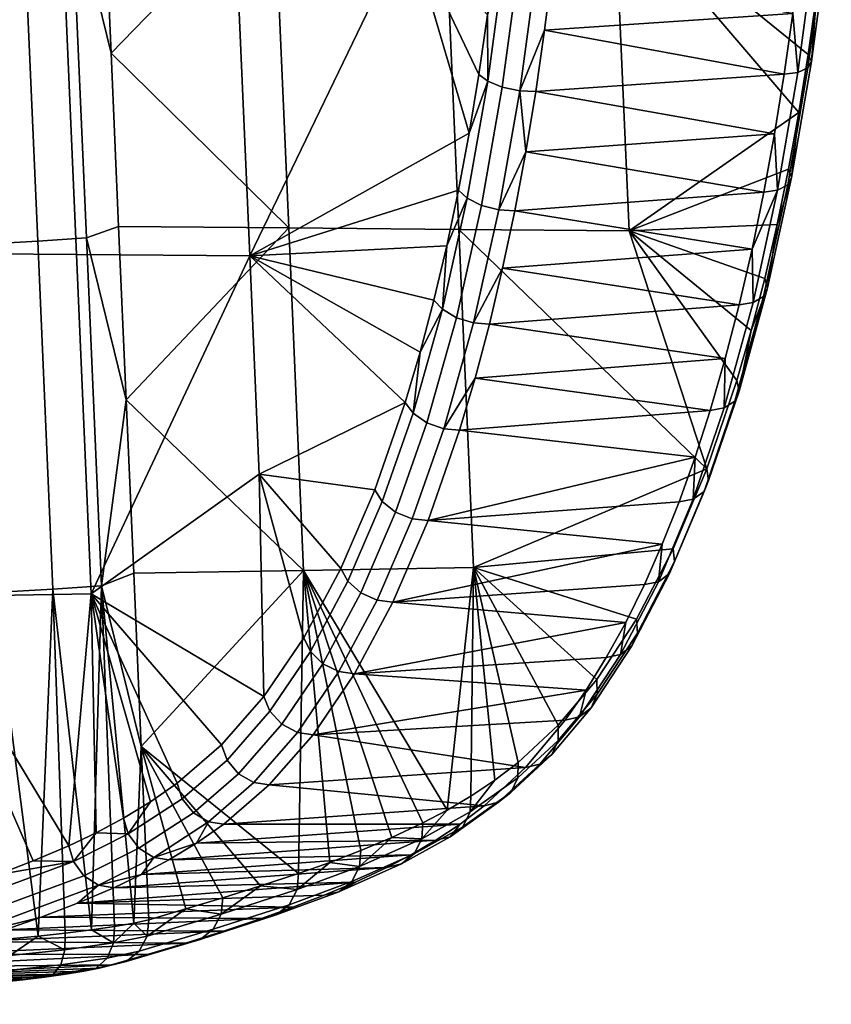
# Model space of a CAD drawing. Header units: millimetres. Extents: x -302 to 302, y -255 to 394.
# Tile 16 of 33: x 207 to 299, y -188 to -76. Entities that reach past the tile are written whole.
import ezdxf

# ---------------------------------------------------------------- set-up
doc = ezdxf.new("R2010")
doc.units = ezdxf.units.MM
doc.header["$MEASUREMENT"] = 0
doc.layers.add('podnoz', color=7, linetype='Continuous')
doc.layers.add('sedak', color=251, linetype='Continuous')

msp = doc.modelspace()

# ---------------------------------------------------------------- meshes
at = {"layer": 'podnoz'}
mesh = msp.add_polyface(dxfattribs=at)
corners = [(226.22, -223.39, 71.43), (224.73, -224.73, 71.28), (18.08, -18.08, 268.01), (19.57, -16.74, 268.16), (229.69, -221.18, 72.77), (227.9, -222.17, 71.92), (21.25, -15.53, 268.65), (23.05, -14.54, 269.5), (233.21, -220.18, 75.41), (231.5, -220.5, 73.95), (24.86, -13.86, 270.68), (26.56, -13.54, 272.14), (235.93, -220.63, 78.74), (234.71, -220.24, 77.05), (28.06, -13.6, 273.78), (29.29, -13.99, 275.48), (237.51, -222.21, 82.06), (236.85, -221.29, 80.4), (30.21, -14.65, 277.14), (30.87, -15.57, 278.8), (236.96, -228.45, 88.04), (237.64, -226.64, 86.86), (31, -20, 283.59), (30.32, -21.81, 284.77), (234.76, -231.93, 89.38), (235.97, -230.25, 88.89), (29.33, -23.6, 285.62), (28.11, -25.28, 286.11), (231.93, -234.76, 89.38), (233.42, -233.42, 89.53), (26.77, -26.77, 286.26), (25.28, -28.11, 286.11), (228.45, -236.96, 88.04), (230.25, -235.97, 88.89), (23.6, -29.33, 285.62), (21.81, -30.32, 284.77), (224.94, -237.96, 85.4), (226.64, -237.64, 86.86), (20, -31, 283.59), (18.29, -31.32, 282.13), (222.21, -237.51, 82.06), (223.44, -237.9, 83.76), (16.79, -31.26, 280.5), (15.57, -30.87, 278.8), (220.63, -235.93, 78.74), (221.29, -236.85, 80.4), (14.65, -30.21, 277.14), (13.99, -29.29, 275.48), (220.18, -233.21, 75.41), (220.24, -234.71, 77.05), (13.6, -28.06, 273.78), (13.54, -26.56, 272.14), (221.18, -229.69, 72.77), (220.5, -231.5, 73.95), (13.86, -24.86, 270.68), (14.54, -23.05, 269.5), (223.39, -226.22, 71.43), (222.17, -227.9, 71.92), (15.53, -21.25, 268.65), (16.74, -19.57, 268.16), (21.93, -27.65, 287.43), (18.16, -29.16, 285.58), (14.7, -29.17, 282.76), (12.28, -27.84, 279.7), (11.04, -27.89, 337.54), (11.04, -27.89, 399.54), (5.46, -29.5, 399.54), (5.46, -29.5, 337.54), (0, -30, 399.54), (0, -30, 337.54)]
mesh.append_faces([[corners[k] for k in face] for face in [(0, 1, 2, 3), (4, 5, 6, 7), (5, 0, 3, 6), (8, 9, 10, 11), (12, 13, 14, 15), (13, 8, 11, 14), (9, 4, 7, 10), (16, 17, 18, 19), (20, 21, 22, 23), (24, 25, 26, 27), (25, 20, 23, 26), (17, 12, 15, 18), (28, 29, 30, 31), (32, 33, 34, 35), (33, 28, 31, 34), (36, 37, 38, 39), (40, 41, 42, 43), (41, 36, 39, 42), (37, 32, 35, 38), (44, 45, 46, 47), (48, 49, 50, 51), (49, 44, 47, 50), (52, 53, 54, 55), (56, 57, 58, 59), (1, 56, 59, 2), (57, 52, 55, 58), (53, 48, 51, 54), (45, 40, 43, 46), (29, 24, 27, 30), (60, 34, 31, 31), (60, 35, 34, 34), (61, 39, 38, 38), (62, 42, 39, 39), (38, 35, 61, 61), (63, 46, 43, 43), (63, 47, 46, 46), (43, 42, 62, 62), (60, 61, 35, 35), (61, 62, 39, 39), (62, 63, 43, 43), (64, 65, 66, 67), (67, 66, 68, 69)]])
mesh = msp.add_polyface(dxfattribs=at)
corners = [(226.74, -237.74, 64.16), (227.73, -238.73, 61.09), (228.46, -242.93, 62.42), (227.34, -241.8, 65.91), (225.49, -236.49, 67.04), (225.92, -240.38, 69.18), (226.71, -232.44, 65.63), (227.85, -233.58, 63.01), (224.22, -238.68, 72.18), (227.71, -243.27, 71.51), (225.79, -241.35, 74.9), (224, -235, 69.67), (225.35, -231.08, 68.03), (227.81, -227.81, 67.51), (229.13, -229.13, 65.18), (223.66, -239.22, 77.85), (228.46, -242.92, 77.63), (226.08, -240.54, 80.91), (222.33, -236.8, 74.78), (222.34, -233.34, 71.96), (223.85, -229.57, 70.11), (226.35, -226.35, 69.52), (229.57, -223.85, 70.11), (226.22, -223.39, 71.43), (227.9, -222.17, 71.92), (224.73, -224.73, 71.28), (229.54, -240.54, 83.73), (224.94, -237.96, 85.4), (223.44, -237.9, 83.76), (222.21, -237.51, 82.06), (221.29, -236.85, 80.4), (220.63, -235.93, 78.74), (221.18, -229.69, 72.77), (223.39, -226.22, 71.43), (220.18, -233.21, 75.41), (226.64, -237.64, 86.86), (220.24, -234.71, 77.05), (220.5, -231.5, 73.95), (222.17, -227.9, 71.92), (237.96, -224.94, 85.4), (237.9, -223.44, 83.76), (31.26, -16.79, 280.5), (31.32, -18.29, 282.13), (237.51, -222.21, 82.06), (30.87, -15.57, 278.8), (237.64, -226.64, 86.86), (31, -20, 283.59), (230.24, -236.14, 7.5), (227.45, -231.79, 5), (226.05, -234.48, 5), (229.5, -240, 7.5), (225.25, -237.27, 5), (225, -240, 5), (225.25, -242.73, 5), (226.05, -245.52, 5), (230.24, -243.86, 7.5), (225.84, -237.38, 4), (225.25, -237.27, 5), (226.05, -234.48, 5), (226.61, -234.7, 4), (227.45, -231.79, 5), (227.95, -232.12, 4), (225.84, -242.62, 4), (225.25, -242.73, 5), (225, -240, 5), (225.6, -240, 4), (227.95, -247.88, 4), (227.45, -248.21, 5), (226.05, -245.52, 5), (226.61, -245.3, 4)]
mesh.append_faces([[corners[k] for k in face] for face in [(0, 1, 2, 3), (4, 0, 3, 5), (6, 7, 0, 4), (8, 5, 9, 10), (11, 4, 5, 8), (12, 6, 4, 11), (13, 14, 6, 12), (15, 10, 16, 17), (18, 8, 10, 15), (19, 11, 8, 18), (20, 12, 11, 19), (21, 13, 12, 20), (22, 21, 23, 24), (21, 25, 23, 23), (17, 26, 27, 28), (15, 17, 29, 30), (18, 15, 30, 31), (19, 32, 20, 20), (20, 33, 21, 21), (34, 19, 18, 18), (26, 35, 27, 27), (17, 28, 29, 29), (18, 36, 34, 34), (19, 34, 37, 37), (20, 32, 38, 38), (21, 33, 25, 25), (20, 38, 33, 33), (19, 37, 32, 32), (18, 31, 36, 36), (39, 40, 41, 42), (40, 43, 44, 41), (45, 39, 42, 46), (47, 48, 49, 49), (50, 51, 52, 52), (50, 52, 53, 53), (51, 47, 49, 49), (54, 55, 53, 53), (56, 57, 58, 59), (59, 58, 60, 61), (62, 63, 64, 65), (66, 67, 68, 69), (69, 68, 63, 62), (65, 64, 57, 56)]])
at = {"layer": 'sedak'}
mesh = msp.add_polyface(dxfattribs=at)
corners = [(254.77, -61.58, 517.01), (253.11, -23.3, 516), (272.42, -24.45, 560.88), (274.06, -62.24, 561.87), (256.44, -99.86, 518.01), (275.71, -100.03, 562.86), (249.11, -28.17, 608.85), (263.21, -35.99, 641.1), (263.67, -26.22, 642.91), (262.72, -44.28, 639.34), (262.12, -52.51, 637.32), (250.73, -65.59, 609.83), (261.4, -60.65, 635.03), (260.54, -68.69, 632.43), (257.6, -88.95, 624.08), (258.7, -82.32, 627.12), (259.67, -75.56, 629.9), (265.94, -36.65, 643.7), (266.77, -16.88, 647.1), (265.08, -16.66, 646), (264.26, -36.35, 642.62), (264.84, -53.4, 639.87), (263.16, -52.98, 638.81), (266.83, -53.64, 640.18), (267.94, -36.82, 644.03), (263.23, -69.86, 634.89), (261.56, -69.31, 633.87), (265.21, -70.19, 635.17), (261.35, -83.76, 629.47), (259.7, -83.08, 628.51), (263.32, -84.17, 629.73), (259, -97.14, 622.99), (257.37, -96.33, 622.09), (260.95, -97.64, 623.21), (256.15, -109.86, 615.42), (254.56, -108.91, 614.59), (266.14, -77.31, 632.15), (267.03, -70.26, 634.75), (267.91, -62.01, 637.42), (265.14, -84.26, 629.29), (264.01, -91.08, 626.16), (256.39, -95.43, 620.77), (255.06, -101.74, 617.2), (258.09, -110.45, 615.58), (261.39, -104.27, 619.07), (262.77, -97.76, 622.76)]
mesh.append_faces([[corners[k] for k in face] for face in [(0, 1, 2, 3), (4, 0, 3, 5), (6, 7, 8, 8), (9, 7, 6, 6), (6, 10, 9, 9), (10, 11, 12, 12), (12, 11, 13, 13), (11, 14, 15, 15), (11, 16, 13, 13), (6, 11, 10, 10), (17, 18, 19, 20), (21, 17, 20, 22), (23, 24, 17, 21), (25, 21, 22, 26), (27, 23, 21, 25), (28, 25, 26, 29), (30, 27, 25, 28), (31, 28, 29, 32), (33, 30, 28, 31), (34, 31, 32, 35), (20, 8, 7, 7), (22, 9, 10, 10), (22, 10, 12, 12), (20, 7, 9, 9), (13, 26, 12, 12), (20, 19, 8, 8), (22, 20, 9, 9), (12, 26, 22, 22), (29, 16, 15, 15), (26, 16, 29, 29), (14, 29, 15, 15), (13, 16, 26, 26), (27, 30, 36, 37), (27, 37, 38, 38), (30, 39, 36, 36), (30, 40, 39, 39), (33, 40, 30, 30), (32, 29, 14, 41), (32, 41, 42, 42), (33, 43, 44, 45), (40, 33, 45, 45)]])
mesh = msp.add_polyface(dxfattribs=at)
corners = [(235.48, -60.93, 472.15), (233.79, -22.16, 471.13), (253.11, -23.3, 516), (254.77, -61.58, 517.01), (237.17, -99.7, 473.16), (256.44, -99.86, 518.01), (217.04, -79.9, 427.8), (215.34, -40.64, 426.77), (214.48, -21.01, 426.26), (216.19, -60.27, 427.29), (217.9, -99.53, 428.32), (207.02, -61.77, 416.29), (205.3, -22.35, 415.26), (210.82, -21.98, 420.21), (212.53, -61.4, 421.25), (200.29, -62.14, 413.18), (198.58, -22.73, 412.15), (208.73, -101.18, 417.33), (214.24, -100.81, 422.28), (202.01, -101.56, 414.22), (192.79, -44.37, 411.71), (194.49, -83.33, 412.73), (195.33, -102.8, 413.24), (191.95, -24.89, 411.2), (193.64, -63.85, 412.22), (231.1, -64.94, 564.17), (250.73, -65.59, 609.83), (249.11, -28.17, 608.85), (229.45, -27.03, 563.18), (211.47, -64.3, 518.51), (209.8, -25.89, 517.51), (191.83, -63.65, 472.86), (190.14, -24.75, 471.84), (232.75, -102.85, 565.17), (213.14, -102.7, 519.52), (193.52, -102.55, 473.88), (258.7, -82.32, 627.12), (259.67, -75.56, 629.9), (257.6, -88.95, 624.08), (255.06, -101.74, 617.2), (256.39, -95.43, 620.77), (171.34, -43.31, 426.68), (173.05, -82.7, 427.72), (170.48, -23.61, 426.17), (173.91, -102.4, 428.23), (172.2, -63, 427.2), (254.56, -108.91, 614.59), (257.37, -96.33, 622.09)]
mesh.append_faces([[corners[k] for k in face] for face in [(0, 1, 2, 3), (4, 0, 3, 5), (0, 4, 6, 6), (7, 1, 0, 0), (1, 7, 8, 8), (7, 0, 9, 9), (0, 6, 9, 9), (6, 4, 10, 10), (11, 12, 13, 14), (15, 16, 12, 11), (17, 11, 14, 18), (19, 15, 11, 17), (13, 8, 7, 7), (14, 9, 6, 6), (14, 7, 9, 9), (14, 13, 7, 7), (18, 14, 6, 10), (15, 20, 16, 16), (21, 15, 19, 19), (19, 22, 21, 21), (16, 20, 23, 23), (15, 21, 24, 24), (24, 20, 15, 15), (25, 26, 27, 28), (29, 25, 28, 30), (31, 29, 30, 32), (33, 26, 25, 25), (34, 33, 25, 29), (35, 34, 29, 31), (36, 37, 26, 26), (26, 33, 38, 38), (39, 40, 33, 33), (33, 40, 38, 38), (31, 32, 41, 41), (42, 35, 31, 31), (43, 41, 32, 32), (35, 42, 44, 44), (42, 31, 45, 45), (41, 45, 31, 31), (46, 47, 39, 39)]])
mesh = msp.add_polyface(dxfattribs=at)
corners = [(295.1, -68.42, 623.06), (295.95, -60.4, 625.62), (267.91, -62.01, 637.42), (267.03, -70.26, 634.75), (294.24, -75.4, 620.53), (266.14, -77.31, 632.15), (293.27, -82.28, 617.75), (265.14, -84.26, 629.29), (292.18, -89.04, 614.7), (264.01, -91.08, 626.16), (290.97, -95.65, 611.39), (289.64, -102.11, 607.8), (262.77, -97.76, 622.76), (261.39, -104.27, 619.07), (293.35, -62.9, 606.73), (298.61, -58.77, 619.28), (297.79, -66.58, 616.78), (296.01, -80.07, 611.61), (274.06, -62.24, 561.87), (296.95, -73.38, 614.32), (294.95, -86.64, 608.65), (275.71, -100.03, 562.86), (292.48, -99.32, 601.96), (293.77, -93.06, 605.44), (291.07, -105.41, 598.22), (295.97, -81.57, 615.13), (296.37, -80.84, 613.28), (298.17, -67.22, 618.5), (297.79, -67.82, 620.4), (294.83, -82.08, 616.73), (296.66, -68.25, 622.03), (293.69, -94.83, 608.83), (294.11, -93.97, 607.04), (292.53, -95.43, 610.38), (290.93, -107.46, 601.45), (291.38, -106.46, 599.74), (289.75, -108.14, 602.96)]
mesh.append_faces([[corners[k] for k in face] for face in [(0, 1, 2, 2), (3, 0, 2, 2), (0, 3, 4, 4), (5, 4, 3, 3), (4, 5, 6, 6), (5, 7, 6, 6), (8, 7, 9, 9), (10, 8, 9, 9), (6, 7, 8, 8), (11, 10, 12, 12), (9, 12, 10, 10), (12, 13, 11, 11), (14, 15, 16, 16), (17, 18, 19, 19), (16, 19, 14, 14), (20, 18, 17, 17), (21, 18, 20, 20), (19, 18, 14, 14), (22, 21, 23, 23), (20, 23, 21, 21), (22, 24, 21, 21), (25, 26, 27, 28), (29, 25, 28, 30), (31, 32, 26, 25), (33, 31, 25, 29), (34, 35, 32, 31), (36, 34, 31, 33), (27, 19, 16, 16), (26, 19, 27, 27), (32, 20, 17, 26), (22, 23, 32, 32), (20, 32, 23, 23), (26, 17, 19, 19), (30, 0, 4, 29), (29, 6, 8, 33), (30, 1, 0, 0), (29, 4, 6, 6), (33, 8, 10, 10), (33, 10, 11, 11), (36, 33, 11, 11), (22, 32, 35, 35)]])
mesh = msp.add_polyface(dxfattribs=at)
corners = [(258.27, -116.71, 610.87), (286.6, -114.48, 599.82), (259.89, -110.6, 615.11), (256.52, -122.6, 606.35), (284.9, -120.35, 595.42), (252.95, -132.83, 597.28), (283.2, -125.64, 591.05), (279.46, -135.52, 581.62), (281.38, -130.7, 586.44), (248.97, -142.06, 587.32), (275.33, -144.36, 571.34), (277.45, -140.08, 576.58), (244.62, -150.18, 576.58), (273.13, -148.35, 565.91), (238.85, -138.47, 474.18), (237.17, -99.7, 473.16), (256.44, -99.86, 518.01), (258.1, -138.15, 519.02), (267.69, -156.01, 540.01), (272.05, -150.83, 550.54), (218.75, -119.16, 428.83), (253.61, -107.86, 613.36), (232.75, -102.85, 565.17), (252.04, -113.78, 609.26), (255.06, -101.74, 617.2), (233.82, -127.58, 565.82), (246.9, -129.35, 596.12), (250.35, -119.48, 604.89), (243.06, -138.26, 586.52), (238.86, -146.09, 576.16), (234.34, -152.76, 565.14), (258.09, -110.45, 615.58), (260.95, -97.64, 623.21), (259, -97.14, 622.99), (256.15, -109.86, 615.42), (252.81, -121.75, 606.74), (254.56, -108.91, 614.59), (251.25, -120.67, 606.02), (254.72, -122.43, 606.84), (249.27, -131.87, 597.75), (247.76, -130.68, 597.13), (251.16, -132.63, 597.78), (245.34, -141.01, 587.91), (243.87, -139.7, 587.4), (247.19, -141.84, 587.86), (241.03, -149.04, 577.28), (239.61, -147.64, 576.9), (242.85, -149.93, 577.14), (261.39, -104.27, 619.07)]
mesh.append_faces([[corners[k] for k in face] for face in [(0, 1, 2, 2), (3, 4, 0, 0), (5, 6, 3, 3), (7, 8, 5, 5), (9, 7, 5, 5), (10, 11, 9, 9), (10, 12, 13, 13), (12, 10, 9, 9), (14, 15, 16, 17), (18, 17, 19, 19), (20, 15, 14, 14), (21, 22, 23, 23), (22, 21, 24, 24), (25, 26, 27, 27), (25, 28, 26, 26), (22, 27, 23, 23), (29, 28, 25, 25), (29, 25, 30, 30), (25, 27, 22, 22), (31, 32, 33, 34), (35, 34, 36, 37), (38, 31, 34, 35), (39, 35, 37, 40), (41, 38, 35, 39), (42, 39, 40, 43), (44, 41, 39, 42), (45, 42, 43, 46), (47, 44, 42, 45), (36, 21, 23, 23), (36, 24, 21, 21), (27, 26, 40, 37), (28, 29, 46, 43), (26, 28, 43, 40), (37, 23, 27, 27), (36, 23, 37, 37), (38, 41, 5, 3), (31, 38, 0, 2), (44, 47, 12, 9), (41, 44, 9, 5), (38, 3, 0, 0), (2, 48, 31, 31)]])
mesh = msp.add_polyface(dxfattribs=at)
corners = [(218.75, -119.16, 428.83), (217.9, -99.53, 428.32), (237.17, -99.7, 473.16), (238.85, -138.47, 474.18), (219.6, -138.78, 429.35), (220.46, -158.41, 429.86), (210.44, -140.6, 418.36), (208.73, -101.18, 417.33), (214.24, -100.81, 422.28), (215.96, -140.23, 423.31), (203.72, -140.98, 415.25), (202.01, -101.56, 414.22), (214.81, -179.18, 421.42), (219.6, -178.42, 427.07), (217.41, -178.8, 424.07), (196.18, -122.28, 413.75), (195.33, -102.8, 413.24), (208.79, -179.88, 417.53), (197.03, -141.76, 414.26), (197.88, -161.23, 414.77), (202.18, -180.46, 415.56), (214.8, -141.11, 520.53), (232.75, -102.85, 565.17), (213.14, -102.7, 519.52), (195.21, -141.45, 474.9), (193.52, -102.55, 473.88), (234.34, -152.76, 565.14), (233.82, -127.58, 565.82), (229.54, -158.23, 553.55), (221.51, -164.68, 534.38), (224.53, -162.56, 541.57), (218.45, -166.53, 527.12), (215.37, -168.17, 519.83), (212.27, -169.64, 512.5), (174.77, -122.1, 428.75), (208.2, -171.37, 502.9), (200.02, -174.35, 483.62), (204.12, -172.93, 493.27), (195.92, -175.69, 473.96), (176.48, -161.49, 429.78), (173.91, -102.4, 428.23), (175.62, -141.8, 429.27), (226.36, -165.91, 541.86), (231.47, -161.49, 554.09), (230.17, -159.94, 553.99), (225.11, -164.32, 541.89), (228.07, -166.93, 541.47), (233.21, -162.48, 553.77), (218.98, -168.31, 527.33)]
mesh.append_faces([[corners[k] for k in face] for face in [(0, 1, 2, 2), (3, 4, 0, 0), (3, 5, 4, 4), (6, 7, 8, 9), (10, 11, 7, 6), (0, 8, 1, 1), (9, 0, 4, 4), (9, 4, 5, 5), (12, 6, 9, 9), (13, 14, 9, 9), (13, 9, 5, 5), (0, 9, 8, 8), (15, 16, 11, 11), (10, 6, 17, 17), (18, 15, 10, 10), (10, 19, 18, 18), (10, 20, 19, 19), (11, 10, 15, 15), (21, 22, 23, 23), (24, 21, 23, 25), (21, 26, 27, 27), (28, 26, 21, 21), (21, 29, 30, 30), (29, 21, 31, 31), (30, 28, 21, 21), (32, 31, 21, 21), (21, 24, 33, 33), (24, 25, 34, 34), (24, 35, 33, 33), (33, 32, 21, 21), (24, 36, 37, 37), (37, 35, 24, 24), (27, 22, 21, 21), (38, 24, 39, 39), (25, 40, 34, 34), (41, 39, 24, 24), (24, 34, 41, 41), (42, 43, 44, 45), (46, 47, 43, 42), (45, 44, 28, 30), (48, 45, 30, 29)]])
mesh = msp.add_polyface(dxfattribs=at)
corners = [(288.18, -108.39, 603.95), (289.64, -102.11, 607.8), (261.39, -104.27, 619.07), (286.6, -114.48, 599.82), (259.89, -110.6, 615.11), (258.27, -116.71, 610.87), (284.9, -120.35, 595.42), (256.52, -122.6, 606.35), (283.2, -125.64, 591.05), (252.95, -132.83, 597.28), (281.38, -130.7, 586.44), (279.46, -135.52, 581.62), (248.97, -142.06, 587.32), (277.45, -140.08, 576.58), (275.71, -100.03, 562.86), (291.07, -105.41, 598.22), (289.54, -111.3, 594.23), (284.5, -126.98, 581.3), (287.9, -116.97, 589.98), (258.1, -138.15, 519.02), (280.7, -136.03, 571.79), (272.05, -150.83, 550.54), (276.54, -144.01, 561.5), (256.44, -99.86, 518.01), (287.68, -119.3, 593.01), (288.17, -118.17, 591.39), (291.38, -106.46, 599.74), (290.93, -107.46, 601.45), (286.48, -120.06, 594.45), (289.75, -108.14, 602.96), (284.2, -129.55, 584.12), (284.72, -128.3, 582.61), (282.97, -130.4, 585.49), (280.3, -138.83, 574.36), (280.87, -137.48, 572.96), (279.04, -139.75, 575.66), (276.03, -147.02, 563.8), (276.65, -145.56, 562.54), (274.74, -148, 565.02), (271.42, -154.02, 552.55), (272.1, -152.48, 551.42), (292.48, -99.32, 601.96), (275.33, -144.36, 571.34), (273.13, -148.35, 565.91)]
mesh.append_faces([[corners[k] for k in face] for face in [(0, 1, 2, 2), (3, 0, 4, 4), (3, 5, 6, 6), (6, 7, 8, 8), (8, 9, 10, 10), (11, 12, 13, 13), (4, 0, 2, 2), (14, 15, 16, 16), (17, 14, 18, 18), (16, 18, 14, 14), (19, 17, 20, 20), (21, 19, 22, 22), (20, 22, 19, 19), (14, 17, 23, 23), (19, 23, 17, 17), (24, 25, 26, 27), (28, 24, 27, 29), (30, 31, 25, 24), (32, 30, 24, 28), (33, 34, 31, 30), (35, 33, 30, 32), (36, 37, 34, 33), (38, 36, 33, 35), (39, 40, 37, 36), (26, 16, 15, 15), (18, 25, 31, 17), (25, 18, 16, 16), (20, 34, 37, 22), (22, 37, 40, 21), (17, 31, 34, 20), (25, 16, 26, 26), (41, 26, 15, 15), (29, 0, 3, 28), (6, 28, 3, 3), (1, 0, 29, 29), (28, 6, 8, 32), (35, 13, 42, 38), (32, 10, 11, 35), (35, 11, 13, 13), (10, 32, 8, 8), (38, 42, 43, 43)]])
mesh = msp.add_polyface(dxfattribs=at)
corners = [(268.48, -155.43, 554.55), (270.84, -152.05, 560.31), (239.93, -157.09, 565.16), (244.62, -150.18, 576.58), (273.13, -148.35, 565.91), (263.97, -160.79, 543.64), (234.96, -162.75, 553.16), (259.29, -165.12, 532.43), (229.81, -167.21, 540.83), (256.56, -167.2, 525.92), (258.1, -138.15, 519.02), (263.16, -160.21, 529.13), (260.5, -162.23, 522.79), (257.8, -164.03, 516.39), (255.09, -165.62, 509.94), (267.69, -156.01, 540.01), (252.35, -167.06, 503.46), (238.85, -138.47, 474.18), (270.09, -155.06, 553.68), (271.42, -154.02, 552.55), (276.03, -147.02, 563.8), (274.74, -148, 565.02), (266.96, -159.33, 541.76), (267.69, -157.73, 540.76), (272.1, -152.48, 551.42), (265.6, -160.41, 542.8), (262.32, -163.62, 530.64), (263.1, -161.97, 529.76), (260.93, -164.73, 531.61), (256.88, -167.5, 517.69), (257.7, -165.82, 516.9), (255.46, -168.64, 518.59), (251.37, -170.57, 504.62), (252.22, -168.87, 503.9), (249.92, -171.71, 505.47), (244.3, -173.71, 487.94), (245.18, -172, 487.28), (242.84, -174.86, 488.75), (272.05, -150.83, 550.54), (248.85, -168.7, 495.19), (245.34, -170.18, 486.9), (253.81, -169.03, 519.38), (251.04, -170.66, 512.82), (248.27, -172.11, 506.25), (244.73, -173.77, 497.89)]
mesh.append_faces([[corners[k] for k in face] for face in [(0, 1, 2, 2), (3, 2, 1, 1), (4, 3, 1, 1), (0, 2, 5, 5), (5, 6, 7, 7), (7, 8, 9, 9), (10, 11, 12, 12), (12, 13, 10, 10), (13, 14, 10, 10), (11, 10, 15, 15), (16, 17, 14, 14), (17, 10, 14, 14), (18, 19, 20, 21), (22, 23, 24, 19), (25, 22, 19, 18), (26, 27, 23, 22), (28, 26, 22, 25), (29, 30, 27, 26), (31, 29, 26, 28), (32, 33, 30, 29), (34, 32, 29, 31), (35, 36, 33, 32), (37, 35, 32, 34), (38, 24, 23, 15), (15, 23, 27, 11), (30, 12, 11, 27), (30, 13, 12, 12), (33, 14, 13, 30), (33, 39, 16, 16), (33, 16, 14, 14), (36, 40, 39, 39), (36, 39, 33, 33), (21, 4, 1, 18), (18, 0, 5, 25), (18, 1, 0, 0), (25, 5, 7, 28), (28, 7, 9, 31), (9, 41, 31, 31), (31, 41, 42, 34), (34, 43, 44, 37), (34, 42, 43, 43)]])
mesh = msp.add_polyface(dxfattribs=at)
corners = [(234.96, -162.75, 553.16), (263.97, -160.79, 543.64), (239.93, -157.09, 565.16), (259.29, -165.12, 532.43), (229.81, -167.21, 540.83), (256.56, -167.2, 525.92), (226.72, -169.37, 533.47), (253.81, -169.03, 519.38), (251.04, -170.66, 512.82), (223.6, -171.26, 526.08), (248.27, -172.11, 506.25), (220.48, -172.92, 518.68), (244.73, -173.77, 497.89), (217.34, -174.41, 511.27), (213.24, -176.16, 501.57), (241.18, -175.26, 489.53), (238.85, -138.47, 474.18), (248.85, -168.7, 495.19), (245.34, -170.18, 486.9), (252.35, -167.06, 503.46), (241.81, -171.53, 478.59), (238.28, -172.78, 470.27), (220.46, -158.41, 429.86), (233.98, -174.2, 460.16), (237.21, -176.32, 471.24), (238.1, -174.61, 470.61), (245.18, -172, 487.28), (244.3, -173.71, 487.94), (235.74, -177.48, 472.03), (242.84, -174.86, 488.75), (228.6, -179.11, 450.98), (229.5, -177.39, 450.37), (227.12, -180.26, 451.76), (229.68, -175.55, 450.05), (237.63, -176.62, 481.16), (234.08, -177.88, 472.79), (229.77, -179.31, 462.65), (236.39, -155.88, 565.97), (241.03, -149.04, 577.28), (239.61, -147.64, 576.9), (235.03, -154.4, 565.73), (238.17, -156.83, 565.74), (242.85, -149.93, 577.14), (231.47, -161.49, 554.09), (230.17, -159.94, 553.99), (233.21, -162.48, 553.77), (238.86, -146.09, 576.16), (234.34, -152.76, 565.14), (229.54, -158.23, 553.55), (228.07, -166.93, 541.47), (244.62, -150.18, 576.58)]
mesh.append_faces([[corners[k] for k in face] for face in [(0, 1, 2, 2), (3, 0, 4, 4), (5, 4, 6, 6), (7, 5, 6, 6), (8, 7, 9, 9), (6, 9, 7, 7), (10, 8, 11, 11), (9, 11, 8, 8), (12, 10, 13, 13), (11, 13, 10, 10), (12, 14, 15, 15), (16, 17, 18, 18), (19, 17, 16, 16), (16, 18, 20, 20), (21, 22, 16, 16), (20, 21, 16, 16), (22, 21, 23, 23), (24, 25, 26, 27), (28, 24, 27, 29), (30, 31, 25, 24), (32, 30, 24, 28), (26, 20, 18, 18), (25, 23, 21, 21), (31, 33, 23, 23), (25, 21, 20, 20), (31, 23, 25, 25), (26, 25, 20, 20), (29, 15, 34, 28), (28, 35, 36, 32), (29, 12, 15, 15), (35, 28, 34, 34), (37, 38, 39, 40), (41, 42, 38, 37), (43, 37, 40, 44), (45, 41, 37, 43), (46, 47, 40, 39), (44, 40, 47, 48), (41, 45, 0, 2), (45, 49, 4, 0), (42, 41, 2, 50)]])
mesh = msp.add_polyface(dxfattribs=at)
corners = [(213.24, -176.16, 501.57), (244.73, -173.77, 497.89), (217.34, -174.41, 511.27), (237.63, -176.62, 481.16), (241.18, -175.26, 489.53), (209.12, -177.73, 491.88), (229.68, -175.55, 450.05), (220.46, -158.41, 429.86), (233.98, -174.2, 460.16), (225.5, -176.81, 440.22), (221.31, -178.04, 430.38), (219.6, -178.42, 427.07), (215.96, -140.23, 423.31), (217.41, -178.8, 424.07), (214.81, -179.18, 421.42), (211.83, -179.55, 419.18), (210.44, -140.6, 418.36), (203.72, -140.98, 415.25), (208.79, -179.88, 417.53), (205.55, -180.18, 416.32), (202.18, -180.46, 415.56), (198.72, -180.71, 415.28), (197.88, -161.23, 414.77), (200.02, -174.35, 483.62), (195.21, -141.45, 474.9), (195.92, -175.69, 473.96), (181.89, -179.89, 441), (186.44, -178.58, 451.7), (176.48, -161.49, 429.78), (191.18, -177.16, 462.83), (177.34, -181.19, 430.3), (220.19, -169.94, 527.2), (226.36, -165.91, 541.86), (225.11, -164.32, 541.89), (218.98, -168.31, 527.33), (221.88, -170.97, 526.74), (228.07, -166.93, 541.47), (213.96, -173.07, 512.44), (212.77, -171.44, 512.63), (215.62, -174.12, 511.94), (197.53, -179.15, 473.75), (196.38, -177.5, 474.01), (199.17, -180.21, 473.19), (218.45, -166.53, 527.12), (215.37, -168.17, 519.83), (221.51, -164.68, 534.38), (212.27, -169.64, 512.5), (208.2, -171.37, 502.9), (204.12, -172.93, 493.27), (229.81, -167.21, 540.83), (226.72, -169.37, 533.47), (223.6, -171.26, 526.08), (220.48, -172.92, 518.68)]
mesh.append_faces([[corners[k] for k in face] for face in [(0, 1, 2, 2), (3, 4, 0, 0), (0, 5, 3, 3), (6, 7, 8, 8), (7, 6, 9, 9), (7, 9, 10, 10), (11, 7, 10, 10), (12, 13, 14, 14), (15, 16, 14, 14), (17, 18, 19, 19), (20, 17, 19, 19), (21, 22, 20, 20), (18, 16, 15, 15), (23, 24, 25, 25), (26, 27, 28, 28), (28, 27, 29, 29), (26, 28, 30, 30), (25, 28, 29, 29), (31, 32, 33, 34), (35, 36, 32, 31), (37, 31, 34, 38), (39, 35, 31, 37), (40, 37, 38, 41), (42, 39, 37, 40), (34, 43, 44, 44), (34, 45, 43, 43), (38, 46, 47, 47), (41, 48, 23, 23), (41, 23, 25, 25), (38, 47, 48, 48), (38, 44, 46, 46), (34, 44, 38, 38), (41, 38, 48, 48), (49, 36, 50, 50), (35, 50, 36, 36), (35, 51, 50, 50), (52, 51, 35, 35), (52, 35, 39, 39), (39, 2, 52, 52), (0, 2, 39, 39)]])
mesh = msp.add_polyface(dxfattribs=at)
corners = [(234.08, -177.88, 472.79), (237.63, -176.62, 481.16), (209.12, -177.73, 491.88), (229.77, -179.31, 462.65), (205.01, -179.16, 482.19), (200.89, -180.5, 472.5), (196.14, -181.98, 461.34), (221.27, -181.93, 442.66), (225.46, -180.66, 452.52), (191.4, -183.39, 450.19), (217.07, -183.15, 432.81), (215.71, -183.5, 430.17), (187.19, -184.61, 440.3), (213.96, -183.84, 427.76), (209.5, -184.52, 423.85), (198.91, -184.68, 430.39), (207.05, -184.82, 422.52), (228.6, -179.11, 450.98), (220.22, -181.6, 431.28), (221.12, -179.88, 430.68), (229.5, -177.39, 450.37), (221.31, -178.04, 430.38), (225.5, -176.81, 440.22), (227.12, -180.26, 451.76), (218.74, -182.75, 432.05), (229.68, -175.55, 450.05), (211.34, -183.13, 420.68), (211.81, -181.42, 419.6), (217.3, -180.65, 424.44), (216.58, -182.37, 425.32), (210.49, -184.23, 422.24), (215.36, -183.5, 426.52), (205.38, -183.78, 417.94), (205.57, -182.07, 416.74), (204.96, -184.85, 419.71), (219.6, -178.42, 427.07), (214.81, -179.18, 421.42), (217.41, -178.8, 424.07), (211.83, -179.55, 419.18), (211.88, -184.19, 425.64), (205.55, -180.18, 416.32), (208.79, -179.88, 417.53), (204.44, -185.09, 421.55), (215.62, -174.12, 511.94), (199.17, -180.21, 473.19), (213.24, -176.16, 501.57)]
mesh.append_faces([[corners[k] for k in face] for face in [(0, 1, 2, 2), (3, 0, 4, 4), (2, 4, 0, 0), (5, 3, 4, 4), (6, 7, 8, 8), (3, 5, 8, 8), (7, 9, 10, 10), (11, 12, 13, 13), (14, 15, 16, 16), (17, 18, 19, 20), (19, 21, 22, 22), (18, 17, 23, 24), (19, 22, 20, 20), (22, 25, 20, 20), (23, 8, 7, 7), (24, 23, 7, 7), (8, 23, 3, 3), (7, 10, 24, 24), (26, 27, 28, 29), (30, 26, 29, 31), (32, 33, 27, 26), (34, 32, 26, 30), (19, 35, 21, 21), (18, 29, 28, 19), (28, 35, 19, 19), (28, 36, 37, 37), (27, 38, 36, 28), (35, 28, 37, 37), (11, 24, 10, 10), (11, 13, 31, 31), (31, 24, 11, 11), (29, 18, 24, 31), (31, 39, 14, 30), (13, 39, 31, 31), (33, 40, 41, 41), (41, 27, 33, 33), (38, 27, 41, 41), (30, 16, 42, 34), (14, 16, 30, 30), (43, 44, 2, 45), (44, 4, 2, 2)]])
mesh = msp.add_polyface(dxfattribs=at)
corners = [(225.46, -180.66, 452.52), (200.89, -180.5, 472.5), (196.14, -181.98, 461.34), (221.27, -181.93, 442.66), (191.4, -183.39, 450.19), (215.71, -183.5, 430.17), (217.07, -183.15, 432.81), (187.19, -184.61, 440.3), (211.88, -184.19, 425.64), (213.96, -183.84, 427.76), (209.5, -184.52, 423.85), (198.91, -184.68, 430.39), (190.95, -185.25, 430.41), (204.44, -185.09, 421.55), (201.72, -185.34, 420.94), (207.05, -184.82, 422.52), (198.94, -185.56, 420.73), (182.98, -185.81, 430.42), (205.57, -182.07, 416.74), (202.18, -180.46, 415.56), (205.55, -180.18, 416.32), (198.83, -182.6, 415.71), (198.72, -180.71, 415.28), (198.92, -184.31, 416.96), (205.38, -183.78, 417.94), (204.96, -184.85, 419.71), (198.96, -185.35, 418.8), (188.04, -182.04, 451.45), (197.53, -179.15, 473.75), (196.38, -177.5, 474.01), (186.9, -180.39, 451.73), (189.68, -183.1, 450.88), (199.17, -180.21, 473.19), (195.92, -175.69, 473.96), (191.18, -177.16, 462.83), (186.44, -178.58, 451.7), (181.89, -179.89, 441), (177.96, -182.96, 430.74), (179.28, -184.56, 430.86), (177.34, -181.19, 430.3), (181.09, -185.57, 430.7), (205.01, -179.16, 482.19)]
mesh.append_faces([[corners[k] for k in face] for face in [(0, 1, 2, 2), (3, 2, 4, 4), (5, 6, 7, 7), (4, 7, 6, 6), (8, 9, 7, 7), (10, 8, 11, 11), (7, 11, 8, 8), (11, 7, 12, 12), (13, 11, 14, 14), (11, 13, 15, 15), (16, 14, 11, 11), (17, 12, 7, 7), (18, 19, 20, 20), (21, 22, 19, 19), (23, 21, 24, 24), (21, 18, 24, 24), (19, 18, 21, 21), (13, 14, 25, 25), (25, 14, 26, 26), (26, 14, 16, 16), (23, 25, 26, 26), (25, 23, 24, 24), (27, 28, 29, 30), (31, 32, 28, 27), (29, 33, 34, 34), (34, 30, 29, 29), (30, 34, 35, 35), (30, 36, 37, 37), (27, 30, 38, 38), (39, 37, 36, 36), (37, 38, 30, 30), (36, 30, 35, 35), (32, 31, 4, 2), (40, 31, 27, 27), (40, 7, 31, 31), (32, 2, 1, 1), (31, 7, 4, 4), (40, 17, 7, 7), (1, 41, 32, 32), (40, 27, 38, 38)]])

doc.saveas('drawing.dxf')
